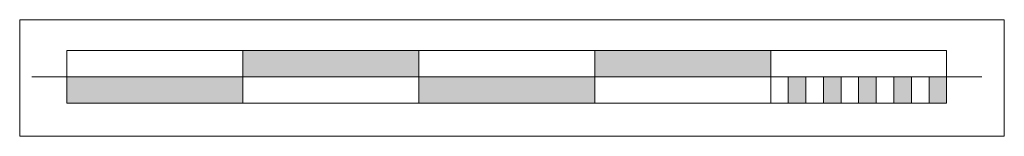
# Model space of a CAD drawing. Header units: millimetres. Extents: x 52659 to 1698020, y -10054 to 104697.
# Tile 2 of 256: x 110269 to 115866, y -10054 to -9391. Entities that reach past the tile are written whole.
import ezdxf

# ---------------------------------------------------------------- set-up
doc = ezdxf.new("R2010")
doc.units = ezdxf.units.MM
doc.header["$MEASUREMENT"] = 0
doc.set_wipeout_variables(frame=1)
doc.linetypes.add('Wipeout_Contour', pattern=[1000, 0, -1000])
doc.layers.add('00_Infos générales pour mises en page_9_0', color=7, linetype='Continuous')
doc.layers.add('00_Infos générales pour mises en page_9_Nouveau_0', color=7, linetype='Continuous')

msp = doc.modelspace()

# ---------------------------------------------------------------- wipeouts: each hides what was drawn before it
at = {"color": 254, "linetype": 'Wipeout_Contour', "lineweight": 0, "ltscale": 453941.207342}
msp.add_wipeout([(110268.874, -10053.764), (115865.777, -10053.764), (115865.777, -9391.218), (110268.874, -9391.218)], dxfattribs=at).dxf.layer = '00_Infos générales pour mises en page_9_0'

# ---------------------------------------------------------------- next in the draw order: hatches: boundary and pattern name
at = {"layer": '00_Infos générales pour mises en page_9_Nouveau_0', "linetype": 'Continuous', "lineweight": 0, "true_color": 0x000000}
for points in [[(112537.71, -9715.408), (112537.71, -9565.408), (111537.71, -9565.408), (111537.71, -9715.408)], [(114537.71, -9715.408), (114537.71, -9565.408), (113537.71, -9565.408), (113537.71, -9715.408)], [(111537.71, -9715.408), (110537.71, -9715.408), (110537.71, -9865.408), (111537.71, -9865.408)], [(113537.71, -9715.408), (112537.71, -9715.408), (112537.71, -9865.408), (113537.71, -9865.408)], [(114737.71, -9865.408), (114737.71, -9715.408), (114637.71, -9715.408), (114637.71, -9865.408)], [(114937.71, -9865.408), (114937.71, -9715.408), (114837.71, -9715.408), (114837.71, -9865.408)], [(115137.71, -9865.408), (115137.71, -9715.408), (115037.71, -9715.408), (115037.71, -9865.408)], [(115337.71, -9865.408), (115337.71, -9715.408), (115237.71, -9715.408), (115237.71, -9865.408)], [(115537.71, -9865.408), (115537.71, -9715.408), (115437.71, -9715.408), (115437.71, -9865.408)]]:
    msp.add_hatch(color=18, dxfattribs=at).paths.add_polyline_path(points)

# ---------------------------------------------------------------- next in the draw order: linework, layer by layer
at = {"layer": '00_Infos générales pour mises en page_9_0', "color": 7, "linetype": 'Continuous', "lineweight": 5, "flags": 128}
msp.add_lwpolyline([(110268.874, -10053.764), (115865.777, -10053.764), (115865.777, -9391.218), (110268.874, -9391.218)], close=True, dxfattribs=at)
at = {"layer": '00_Infos générales pour mises en page_9_Nouveau_0', "color": 7, "linetype": 'Continuous', "lineweight": 9}
for p, q in [((115537.71, -9565.408), (110537.71, -9565.408)), ((110537.71, -9865.408), (110537.71, -9565.408)), ((111537.71, -9865.408), (111537.71, -9565.408)), ((112537.71, -9865.408), (112537.71, -9565.408)), ((113537.71, -9865.408), (113537.71, -9565.408)), ((114537.71, -9865.408), (114537.71, -9565.408)), ((115537.71, -9865.408), (115537.71, -9565.408)), ((115737.71, -9715.408), (110337.71, -9715.408)), ((115537.71, -9865.408), (110537.71, -9865.408))]:
    msp.add_line(p, q, dxfattribs=at)
at = {"layer": '00_Infos générales pour mises en page_9_Nouveau_0', "color": 7, "linetype": 'Continuous', "lineweight": 9, "flags": 128}
for points in [[(112537.71, -9715.408), (111537.71, -9715.408), (111537.71, -9565.408), (112537.71, -9565.408)], [(114537.71, -9715.408), (113537.71, -9715.408), (113537.71, -9565.408), (114537.71, -9565.408)], [(111537.71, -9715.408), (111537.71, -9865.408), (110537.71, -9865.408), (110537.71, -9715.408)], [(113537.71, -9715.408), (113537.71, -9865.408), (112537.71, -9865.408), (112537.71, -9715.408)], [(114737.71, -9865.408), (114637.71, -9865.408), (114637.71, -9715.408), (114737.71, -9715.408)], [(114937.71, -9865.408), (114837.71, -9865.408), (114837.71, -9715.408), (114937.71, -9715.408)], [(115137.71, -9865.408), (115037.71, -9865.408), (115037.71, -9715.408), (115137.71, -9715.408)], [(115337.71, -9865.408), (115237.71, -9865.408), (115237.71, -9715.408), (115337.71, -9715.408)], [(115537.71, -9865.408), (115437.71, -9865.408), (115437.71, -9715.408), (115537.71, -9715.408)]]:
    msp.add_lwpolyline(points, close=True, dxfattribs=at)

doc.saveas('drawing.dxf')
